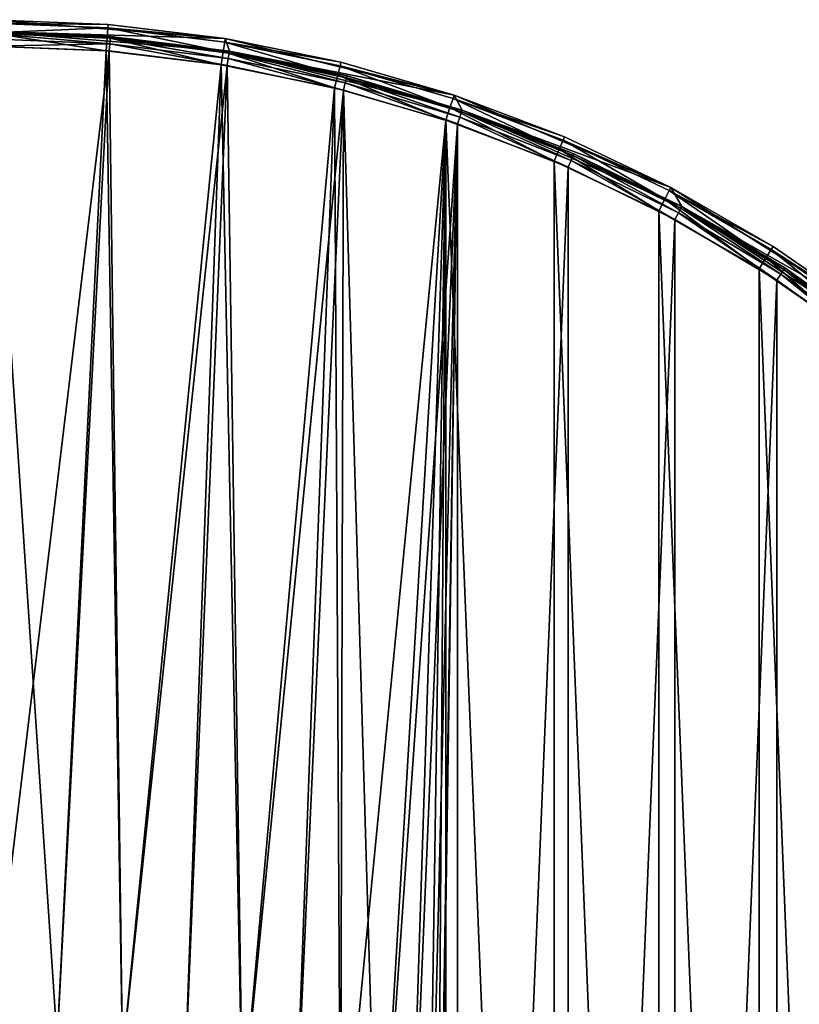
# Model space of a CAD drawing. Header units: millimetres. Extents: x 0 to 200, y 0 to 200.
# Tile 117 of 118: x 102 to 155, y 133 to 200. Entities that reach past the tile are written whole.
import ezdxf

# ---------------------------------------------------------------- set-up
doc = ezdxf.new("R2010")
doc.units = ezdxf.units.MM
doc.header["$LTSCALE"] = 25.4
doc.layers.get('0').update_dxf_attribs({"true_color": 0xff5454})

# ---------------------------------------------------------------- blocks, each defined once
blk = doc.blocks.new('HERMANOS-I-8100.STL')
at = {"color": 250, "true_color": 0x262626}
mesh = blk.add_polyface(dxfattribs=at)
corners = [(355.425, 27.822, 10.05), (352.615, 8.192, 10.05), (352.206, 12.054, 10.05), (355.312, 24.352, 10.05), (360.632, 39.848, 10.05), (361.132, 42.869, 10.05), (368.43, 54.257, 10.05), (369.178, 56.806, 10.05), (378.493, 67.186, 10.05), (379.356, 69.272, 10.05), (390.547, 78.283, 10.05), (391.402, 79.944, 10.05), (404.263, 87.244, 10.05), (405.004, 88.546, 10.05), (419.266, 93.825, 10.05), (419.81, 94.854, 10.05), (435.149, 97.847, 10.05), (435.435, 98.705, 10.05), (451.477, 99.2, 10.05), (451.477, 100, 10.05), (467.518, 98.705, 10.05), (467.804, 97.847, 10.05), (483.143, 94.854, 10.05), (483.687, 93.825, 10.05), (497.949, 88.546, 10.05), (498.691, 87.244, 10.05), (511.551, 79.944, 10.05), (512.406, 78.283, 10.05), (523.597, 69.272, 10.05), (524.46, 67.186, 10.05), (533.775, 56.806, 10.05), (534.523, 54.257, 10.05), (541.822, 42.869, 10.05), (542.321, 39.848, 10.05), (547.528, 27.822, 10.05), (547.641, 24.352, 10.05), (550.747, 12.054, 10.05), (550.338, 8.192, 10.05), (550.338, -8.192, 10.05), (351.558, -4.027, 10.05), (352.615, -8.192, 10.05), (353.497, -20.003, 10.05), (355.312, -24.352, 10.05), (357.975, -35.46, 10.05), (360.632, -39.848, 10.05), (364.874, -50, 10.05), (368.43, -54.257, 10.05), (374.016, -63.245, 10.05), (378.493, -67.186, 10.05), (385.164, -74.851, 10.05), (390.547, -78.283, 10.05), (398.03, -84.519, 10.05), (404.263, -87.244, 10.05), (412.28, -91.998, 10.05), (419.266, -93.825, 10.05), (427.545, -97.094, 10.05), (435.149, -97.847, 10.05), (443.43, -99.676, 10.05), (451.477, -99.2, 10.05), (459.523, -99.676, 10.05), (467.804, -97.847, 10.05), (475.408, -97.094, 10.05), (483.687, -93.825, 10.05), (490.673, -91.998, 10.05), (498.691, -87.244, 10.05), (504.923, -84.519, 10.05), (512.406, -78.283, 10.05), (517.789, -74.851, 10.05), (524.46, -67.186, 10.05), (528.937, -63.245, 10.05), (534.523, -54.257, 10.05), (538.079, -50, 10.05), (542.321, -39.848, 10.05), (544.978, -35.46, 10.05), (547.641, -24.352, 10.05), (549.456, -20.003, 10.05), (551.395, -4.027, 10.05)]
mesh.append_faces([[corners[k] for k in face] for face in [(0, 1, 2), (1, 0, 3), (3, 0, 4), (4, 5, 6), (6, 7, 8), (8, 9, 10), (10, 11, 12), (12, 13, 14), (14, 15, 16), (16, 17, 18), (18, 20, 21), (21, 22, 23), (23, 24, 25), (25, 26, 27), (27, 28, 29), (29, 30, 31), (31, 32, 33), (33, 34, 35), (35, 36, 37), (37, 36, 38), (39, 40, 41), (40, 2, 1), (41, 42, 43), (43, 44, 45), (45, 46, 47), (47, 48, 49), (49, 50, 51), (51, 52, 53), (53, 54, 55), (55, 56, 57), (57, 58, 59), (59, 60, 61), (61, 62, 63), (63, 64, 65), (65, 66, 67), (67, 68, 69), (69, 70, 71), (71, 72, 73), (73, 74, 75), (75, 38, 76), (76, 38, 36)]], dxfattribs={"vtx0": -1, "vtx1": -1, "color": 250})
mesh.append_faces([[corners[k] for k in face] for face in [(4, 0, 5), (6, 5, 7), (8, 7, 9), (10, 9, 11), (12, 11, 13), (14, 13, 15), (16, 15, 17), (18, 17, 19), (18, 19, 20), (21, 20, 22), (23, 22, 24), (25, 24, 26), (27, 26, 28), (29, 28, 30), (31, 30, 32), (33, 32, 34), (35, 34, 36), (40, 39, 2), (41, 40, 42), (43, 42, 44), (45, 44, 46), (47, 46, 48), (49, 48, 50), (51, 50, 52), (53, 52, 54), (55, 54, 56), (57, 56, 58), (59, 58, 60), (61, 60, 62), (63, 62, 64), (65, 64, 66), (67, 66, 68), (69, 68, 70), (71, 70, 72), (73, 72, 74), (75, 74, 38)]], dxfattribs={"vtx0": -1, "vtx2": -1, "color": 250})
mesh = blk.add_polyface(dxfattribs=at)
corners = [(459.523, 99.676, 23.25), (451.477, 100, 10.05), (451.477, 100, 23.25)]
mesh.append_faces([[corners[k] for k in face] for face in [(0, 1, 2)]], dxfattribs={"color": 250})
mesh = blk.add_polyface(dxfattribs=at)
corners = [(459.523, 99.676, 23.25), (467.518, 98.705, 10.05), (451.477, 100, 10.05)]
mesh.append_faces([[corners[k] for k in face] for face in [(0, 1, 2)]], dxfattribs={"color": 250})
mesh = blk.add_polyface(dxfattribs=at)
corners = [(451.477, 99.759, 24.15), (459.523, 99.676, 23.25), (451.477, 100, 23.25), (459.504, 99.435, 24.15)]
mesh.append_faces([[corners[k] for k in face] for face in [(0, 1, 2), (1, 0, 3)]], dxfattribs={"vtx0": -1, "color": 250})
mesh = blk.add_polyface(dxfattribs=at)
corners = [(451.477, 99.1, 24.809), (459.504, 99.435, 24.15), (451.477, 99.759, 24.15), (459.451, 98.779, 24.809)]
mesh.append_faces([[corners[k] for k in face] for face in [(0, 1, 2), (1, 0, 3)]], dxfattribs={"vtx0": -1, "color": 250})
mesh = blk.add_polyface(dxfattribs=at)
corners = [(459.504, 99.435, 24.15), (467.518, 98.705, 23.25), (459.523, 99.676, 23.25), (467.479, 98.467, 24.15)]
mesh.append_faces([[corners[k] for k in face] for face in [(0, 1, 2), (1, 0, 3)]], dxfattribs={"vtx0": -1, "color": 250})
mesh = blk.add_polyface(dxfattribs=at)
corners = [(467.518, 98.705, 23.25), (467.518, 98.705, 10.05), (459.523, 99.676, 23.25)]
mesh.append_faces([[corners[k] for k in face] for face in [(0, 1, 2)]], dxfattribs={"color": 250})
mesh = blk.add_polyface(dxfattribs=at)
corners = [(459.657, 98.728, 23.75), (451.477, 99.2, 23.25), (459.668, 98.861, 23.25), (451.477, 99.066, 23.75)]
mesh.append_faces([[corners[k] for k in face] for face in [(0, 1, 2), (1, 0, 3)]], dxfattribs={"vtx0": -1, "color": 250})
mesh = blk.add_polyface(dxfattribs=at)
corners = [(459.668, 98.861, 23.25), (451.477, 99.2, 10.05), (467.804, 97.847, 10.05)]
mesh.append_faces([[corners[k] for k in face] for face in [(0, 1, 2)]], dxfattribs={"color": 250})
mesh = blk.add_polyface(dxfattribs=at)
corners = [(451.477, 99.2, 23.25), (451.477, 99.2, 10.05), (459.668, 98.861, 23.25)]
mesh.append_faces([[corners[k] for k in face] for face in [(0, 1, 2)]], dxfattribs={"color": 250})
mesh = blk.add_polyface(dxfattribs=at)
corners = [(459.378, 97.882, 25.05), (451.477, 99.1, 24.809), (451.477, 98.2, 25.05), (459.451, 98.779, 24.809)]
mesh.append_faces([[corners[k] for k in face] for face in [(0, 1, 2), (1, 0, 3)]], dxfattribs={"vtx0": -1, "color": 250})
mesh = blk.add_polyface(dxfattribs=at)
corners = [(459.627, 98.363, 24.116), (451.477, 99.066, 23.75), (459.657, 98.728, 23.75), (451.477, 98.7, 24.116)]
mesh.append_faces([[corners[k] for k in face] for face in [(0, 1, 2), (1, 0, 3)]], dxfattribs={"vtx0": -1, "color": 250})
mesh = blk.add_polyface(dxfattribs=at)
corners = [(467.373, 97.817, 24.809), (459.504, 99.435, 24.15), (459.451, 98.779, 24.809), (467.479, 98.467, 24.15)]
mesh.append_faces([[corners[k] for k in face] for face in [(0, 1, 2), (1, 0, 3)]], dxfattribs={"vtx0": -1, "color": 250})
mesh = blk.add_polyface(dxfattribs=at)
corners = [(467.782, 97.715, 23.75), (459.668, 98.861, 23.25), (467.804, 97.847, 23.25), (459.657, 98.728, 23.75)]
mesh.append_faces([[corners[k] for k in face] for face in [(0, 1, 2), (1, 0, 3)]], dxfattribs={"vtx0": -1, "color": 250})
mesh = blk.add_polyface(dxfattribs=at)
corners = [(459.668, 98.861, 23.25), (467.804, 97.847, 10.05), (467.804, 97.847, 23.25)]
mesh.append_faces([[corners[k] for k in face] for face in [(0, 1, 2)]], dxfattribs={"color": 250})
mesh = blk.add_polyface(dxfattribs=at)
corners = [(353.612, 8.109, 24.25), (353.612, -8.109, 24.25), (353.277, 0, 24.25), (354.616, 16.163, 24.25), (354.616, -16.163, 24.25), (356.281, 24.107, 24.25), (356.281, -24.107, 24.25), (358.597, 31.885, 24.25), (358.597, -31.885, 24.25), (361.548, 39.446, 24.25), (361.548, -39.446, 24.25), (365.112, 46.738, 24.25), (365.112, -46.738, 24.25), (369.267, 53.71, 24.25), (369.267, -53.71, 24.25), (373.983, 60.316, 24.25), (373.983, -60.316, 24.25), (379.228, 66.509, 24.25), (379.228, -66.509, 24.25), (384.967, 72.248, 24.25), (384.967, -72.248, 24.25), (391.161, 77.494, 24.25), (391.161, -77.494, 24.25), (397.766, 82.21, 24.25), (397.766, -82.21, 24.25), (404.739, 86.364, 24.25), (404.739, -86.364, 24.25), (412.03, 89.929, 24.25), (412.03, -89.929, 24.25), (419.591, 92.879, 24.25), (419.591, -92.879, 24.25), (420.985, 2.285, 24.25), (427.37, 95.195, 24.25), (421.666, 6.804, 24.25), (423.013, 11.171, 24.25), (424.996, 15.289, 24.25), (427.57, 19.065, 24.25), (435.313, 96.861, 24.25), (430.679, 22.415, 24.25), (434.252, 25.264, 24.25), (438.21, 27.549, 24.25), (443.367, 97.865, 24.25), (442.464, 29.219, 24.25), (446.919, 30.236, 24.25), (451.477, 98.2, 24.25), (451.477, 30.577, 24.25), (459.586, 97.865, 24.25), (456.034, 30.236, 24.25), (460.489, 29.219, 24.25), (467.64, 96.861, 24.25), (464.744, 27.549, 24.25), (468.701, 25.264, 24.25), (475.583, 95.195, 24.25), (472.274, 22.415, 24.25), (475.383, 19.065, 24.25), (477.957, 15.289, 24.25), (483.362, 92.879, 24.25), (479.94, 11.171, 24.25), (481.287, 6.804, 24.25), (481.968, 2.285, 24.25), (481.968, -2.285, 24.25), (420.985, -2.285, 24.25), (427.37, -95.195, 24.25), (421.666, -6.804, 24.25), (423.013, -11.171, 24.25), (424.996, -15.289, 24.25), (427.57, -19.065, 24.25), (435.313, -96.861, 24.25), (430.679, -22.415, 24.25), (434.252, -25.264, 24.25), (438.21, -27.549, 24.25), (443.367, -97.865, 24.25), (442.464, -29.219, 24.25), (446.919, -30.236, 24.25), (451.477, -98.2, 24.25), (451.477, -30.577, 24.25), (456.034, -30.236, 24.25), (459.586, -97.865, 24.25), (460.489, -29.219, 24.25), (467.64, -96.861, 24.25), (464.744, -27.549, 24.25), (468.701, -25.264, 24.25), (475.583, -95.195, 24.25), (472.274, -22.415, 24.25), (475.383, -19.065, 24.25), (477.957, -15.289, 24.25), (483.362, -92.879, 24.25), (479.94, -11.171, 24.25), (481.287, -6.804, 24.25), (490.923, 89.929, 24.25), (490.923, -89.929, 24.25), (498.215, 86.364, 24.25), (498.215, -86.364, 24.25), (505.187, 82.21, 24.25), (505.187, -82.21, 24.25), (511.792, 77.494, 24.25), (511.792, -77.494, 24.25), (517.986, 72.248, 24.25), (517.986, -72.248, 24.25), (523.725, 66.509, 24.25), (523.725, -66.509, 24.25), (528.97, 60.316, 24.25), (528.97, -60.316, 24.25), (533.686, 53.71, 24.25), (533.686, -53.71, 24.25), (537.841, 46.738, 24.25), (537.841, -46.738, 24.25), (541.405, 39.446, 24.25), (541.405, -39.446, 24.25), (544.356, 31.885, 24.25), (544.356, -31.885, 24.25), (546.672, 24.107, 24.25), (546.672, -24.107, 24.25), (548.337, 16.163, 24.25), (548.337, -16.163, 24.25), (549.341, 8.109, 24.25), (549.341, -8.109, 24.25), (549.677, 0, 24.25)]
mesh.append_faces([[corners[k] for k in face] for face in [(0, 1, 2), (116, 115, 117)]], dxfattribs={"vtx0": -1, "color": 250})
mesh.append_faces([[corners[k] for k in face] for face in [(1, 3, 4), (4, 5, 6), (6, 7, 8), (8, 9, 10), (10, 11, 12), (12, 13, 14), (14, 15, 16), (16, 17, 18), (18, 19, 20), (20, 21, 22), (22, 23, 24), (24, 25, 26), (26, 27, 28), (28, 29, 30), (31, 32, 33), (33, 32, 34), (34, 32, 35), (35, 32, 36), (36, 37, 38), (38, 37, 39), (39, 37, 40), (40, 41, 42), (42, 41, 43), (43, 44, 45), (45, 46, 47), (47, 46, 48), (48, 49, 50), (50, 49, 51), (51, 52, 53), (53, 52, 54), (54, 52, 55), (55, 56, 57), (57, 56, 58), (58, 56, 59), (59, 56, 60), (30, 61, 62), (61, 30, 31), (62, 66, 67), (67, 70, 71), (71, 73, 74), (74, 76, 77), (77, 78, 79), (79, 81, 82), (82, 85, 86), (86, 89, 90), (90, 91, 92), (92, 93, 94), (94, 95, 96), (96, 97, 98), (98, 99, 100), (100, 101, 102), (102, 103, 104), (104, 105, 106), (106, 107, 108), (108, 109, 110), (110, 111, 112), (112, 113, 114), (114, 115, 116)]], dxfattribs={"vtx0": -1, "vtx1": -1, "color": 250})
mesh.append_faces([[corners[k] for k in face] for face in [(30, 29, 31), (86, 60, 56)]], dxfattribs={"vtx0": -1, "vtx1": -1, "vtx2": -1, "color": 250})
mesh.append_faces([[corners[k] for k in face] for face in [(1, 0, 3), (4, 3, 5), (6, 5, 7), (8, 7, 9), (10, 9, 11), (12, 11, 13), (14, 13, 15), (16, 15, 17), (18, 17, 19), (20, 19, 21), (22, 21, 23), (24, 23, 25), (26, 25, 27), (28, 27, 29), (31, 29, 32), (36, 32, 37), (40, 37, 41), (43, 41, 44), (45, 44, 46), (48, 46, 49), (51, 49, 52), (55, 52, 56), (62, 61, 63), (62, 63, 64), (62, 64, 65), (62, 65, 66), (67, 66, 68), (67, 68, 69), (67, 69, 70), (71, 70, 72), (71, 72, 73), (74, 73, 75), (74, 75, 76), (77, 76, 78), (79, 78, 80), (79, 80, 81), (82, 81, 83), (82, 83, 84), (82, 84, 85), (86, 85, 87), (86, 87, 88), (86, 88, 60), (86, 56, 89), (90, 89, 91), (92, 91, 93), (94, 93, 95), (96, 95, 97), (98, 97, 99), (100, 99, 101), (102, 101, 103), (104, 103, 105), (106, 105, 107), (108, 107, 109), (110, 109, 111), (112, 111, 113), (114, 113, 115)]], dxfattribs={"vtx0": -1, "vtx2": -1, "color": 250})
mesh = blk.add_polyface(dxfattribs=at)
corners = [(353.993, -11.837, 25.05), (353.356, 3.954, 25.05), (353.356, -3.954, 25.05), (353.993, 11.837, 25.05), (355.261, -19.643, 25.05), (355.261, 19.643, 25.05), (357.154, -27.321, 25.05), (357.154, 27.321, 25.05), (359.658, -34.822, 25.05), (359.658, 34.822, 25.05), (362.758, -42.098, 25.05), (362.758, 42.098, 25.05), (366.433, -49.1, 25.05), (366.433, 49.1, 25.05), (370.66, -55.784, 25.05), (370.66, 55.784, 25.05), (375.41, -62.106, 25.05), (375.41, 62.106, 25.05), (380.654, -68.026, 25.05), (380.654, 68.026, 25.05), (386.358, -73.504, 25.05), (386.358, 73.504, 25.05), (392.484, -78.505, 25.05), (392.484, 78.505, 25.05), (398.992, -82.998, 25.05), (398.992, 82.998, 25.05), (405.841, -86.952, 25.05), (405.841, 86.952, 25.05), (412.985, -90.342, 25.05), (412.985, 90.342, 25.05), (420.38, -93.146, 25.05), (420.38, 93.146, 25.05), (420.985, -2.285, 25.05), (427.976, -95.346, 25.05), (421.666, -6.804, 25.05), (423.013, -11.171, 25.05), (424.996, -15.289, 25.05), (427.57, -19.065, 25.05), (430.679, -22.415, 25.05), (435.724, -96.928, 25.05), (434.252, -25.264, 25.05), (438.21, -27.549, 25.05), (443.575, -97.882, 25.05), (442.464, -29.219, 25.05), (446.919, -30.236, 25.05), (451.477, -98.2, 25.05), (451.477, -30.577, 25.05), (459.378, -97.882, 25.05), (456.034, -30.236, 25.05), (460.489, -29.219, 25.05), (467.229, -96.928, 25.05), (464.744, -27.549, 25.05), (468.701, -25.264, 25.05), (474.977, -95.346, 25.05), (472.274, -22.415, 25.05), (475.383, -19.065, 25.05), (482.573, -93.146, 25.05), (477.957, -15.289, 25.05), (479.94, -11.171, 25.05), (481.287, -6.804, 25.05), (481.968, -2.285, 25.05), (481.968, 2.285, 25.05), (420.985, 2.285, 25.05), (427.976, 95.346, 25.05), (421.666, 6.804, 25.05), (423.013, 11.171, 25.05), (424.996, 15.289, 25.05), (427.57, 19.065, 25.05), (430.679, 22.415, 25.05), (435.724, 96.928, 25.05), (434.252, 25.264, 25.05), (438.21, 27.549, 25.05), (443.575, 97.882, 25.05), (442.464, 29.219, 25.05), (446.919, 30.236, 25.05), (451.477, 98.2, 25.05), (451.477, 30.577, 25.05), (456.034, 30.236, 25.05), (459.378, 97.882, 25.05), (460.489, 29.219, 25.05), (467.229, 96.928, 25.05), (464.744, 27.549, 25.05), (468.701, 25.264, 25.05), (474.977, 95.346, 25.05), (472.274, 22.415, 25.05), (475.383, 19.065, 25.05), (482.573, 93.146, 25.05), (477.957, 15.289, 25.05), (479.94, 11.171, 25.05), (481.287, 6.804, 25.05), (489.968, -90.342, 25.05), (489.968, 90.342, 25.05), (497.112, -86.952, 25.05), (497.112, 86.952, 25.05), (503.961, -82.998, 25.05), (503.961, 82.998, 25.05), (510.469, -78.505, 25.05), (510.469, 78.505, 25.05), (516.595, -73.504, 25.05), (516.595, 73.504, 25.05), (522.299, -68.026, 25.05), (522.299, 68.026, 25.05), (527.543, -62.106, 25.05), (527.543, 62.106, 25.05), (532.294, -55.784, 25.05), (532.294, 55.784, 25.05), (536.52, -49.1, 25.05), (536.52, 49.1, 25.05), (540.195, -42.098, 25.05), (540.195, 42.098, 25.05), (543.295, -34.822, 25.05), (543.295, 34.822, 25.05), (545.799, -27.321, 25.05), (545.799, 27.321, 25.05), (547.692, -19.643, 25.05), (547.692, 19.643, 25.05), (548.961, -11.837, 25.05), (548.961, 11.837, 25.05), (549.597, -3.954, 25.05), (549.597, 3.954, 25.05)]
mesh.append_faces([[corners[k] for k in face] for face in [(0, 1, 2), (117, 118, 119)]], dxfattribs={"vtx0": -1, "color": 250})
mesh.append_faces([[corners[k] for k in face] for face in [(1, 0, 3), (3, 4, 5), (5, 6, 7), (7, 8, 9), (9, 10, 11), (11, 12, 13), (13, 14, 15), (15, 16, 17), (17, 18, 19), (19, 20, 21), (21, 22, 23), (23, 24, 25), (25, 26, 27), (27, 28, 29), (29, 30, 31), (32, 33, 34), (34, 33, 35), (35, 33, 36), (36, 33, 37), (37, 33, 38), (38, 39, 40), (40, 39, 41), (41, 42, 43), (43, 42, 44), (44, 45, 46), (46, 47, 48), (48, 47, 49), (49, 50, 51), (51, 50, 52), (52, 53, 54), (54, 53, 55), (55, 56, 57), (57, 56, 58), (58, 56, 59), (59, 56, 60), (60, 56, 61), (31, 62, 63), (62, 31, 32), (63, 68, 69), (69, 71, 72), (72, 74, 75), (75, 77, 78), (78, 79, 80), (80, 82, 83), (83, 85, 86), (86, 90, 91), (91, 92, 93), (93, 94, 95), (95, 96, 97), (97, 98, 99), (99, 100, 101), (101, 102, 103), (103, 104, 105), (105, 106, 107), (107, 108, 109), (109, 110, 111), (111, 112, 113), (113, 114, 115), (115, 116, 117)]], dxfattribs={"vtx0": -1, "vtx1": -1, "color": 250})
mesh.append_faces([[corners[k] for k in face] for face in [(31, 30, 32), (86, 61, 56)]], dxfattribs={"vtx0": -1, "vtx1": -1, "vtx2": -1, "color": 250})
mesh.append_faces([[corners[k] for k in face] for face in [(3, 0, 4), (5, 4, 6), (7, 6, 8), (9, 8, 10), (11, 10, 12), (13, 12, 14), (15, 14, 16), (17, 16, 18), (19, 18, 20), (21, 20, 22), (23, 22, 24), (25, 24, 26), (27, 26, 28), (29, 28, 30), (32, 30, 33), (38, 33, 39), (41, 39, 42), (44, 42, 45), (46, 45, 47), (49, 47, 50), (52, 50, 53), (55, 53, 56), (63, 62, 64), (63, 64, 65), (63, 65, 66), (63, 66, 67), (63, 67, 68), (69, 68, 70), (69, 70, 71), (72, 71, 73), (72, 73, 74), (75, 74, 76), (75, 76, 77), (78, 77, 79), (80, 79, 81), (80, 81, 82), (83, 82, 84), (83, 84, 85), (86, 85, 87), (86, 87, 88), (86, 88, 89), (86, 89, 61), (86, 56, 90), (91, 90, 92), (93, 92, 94), (95, 94, 96), (97, 96, 98), (99, 98, 100), (101, 100, 102), (103, 102, 104), (105, 104, 106), (107, 106, 108), (109, 108, 110), (111, 110, 112), (113, 112, 114), (115, 114, 116), (117, 116, 118)]], dxfattribs={"vtx0": -1, "vtx2": -1, "color": 250})
mesh = blk.add_polyface(dxfattribs=at)
corners = [(459.627, 98.363, 24.116), (451.477, 98.2, 24.25), (451.477, 98.7, 24.116), (459.586, 97.865, 24.25)]
mesh.append_faces([[corners[k] for k in face] for face in [(0, 1, 2), (1, 0, 3)]], dxfattribs={"vtx0": -1, "color": 250})
mesh = blk.add_polyface(dxfattribs=at)
corners = [(467.229, 96.928, 25.05), (459.451, 98.779, 24.809), (459.378, 97.882, 25.05), (467.373, 97.817, 24.809)]
mesh.append_faces([[corners[k] for k in face] for face in [(0, 1, 2), (1, 0, 3)]], dxfattribs={"vtx0": -1, "color": 250})
mesh = blk.add_polyface(dxfattribs=at)
corners = [(459.627, 98.363, 24.116), (467.64, 96.861, 24.25), (459.586, 97.865, 24.25), (467.722, 97.354, 24.116)]
mesh.append_faces([[corners[k] for k in face] for face in [(0, 1, 2), (1, 0, 3)]], dxfattribs={"vtx0": -1, "color": 250})
mesh = blk.add_polyface(dxfattribs=at)
corners = [(459.657, 98.728, 23.75), (467.722, 97.354, 24.116), (459.627, 98.363, 24.116), (467.782, 97.715, 23.75)]
mesh.append_faces([[corners[k] for k in face] for face in [(0, 1, 2), (1, 0, 3)]], dxfattribs={"vtx0": -1, "color": 250})
mesh = blk.add_polyface(dxfattribs=at)
corners = [(475.193, 96.22, 24.809), (467.479, 98.467, 24.15), (467.373, 97.817, 24.809), (475.35, 96.86, 24.15)]
mesh.append_faces([[corners[k] for k in face] for face in [(0, 1, 2), (1, 0, 3)]], dxfattribs={"vtx0": -1, "color": 250})
mesh = blk.add_polyface(dxfattribs=at)
corners = [(467.479, 98.467, 24.15), (475.408, 97.094, 23.25), (467.518, 98.705, 23.25), (475.35, 96.86, 24.15)]
mesh.append_faces([[corners[k] for k in face] for face in [(0, 1, 2), (1, 0, 3)]], dxfattribs={"vtx0": -1, "color": 250})
mesh = blk.add_polyface(dxfattribs=at)
corners = [(475.408, 97.094, 23.25), (483.143, 94.854, 10.05), (467.518, 98.705, 10.05)]
mesh.append_faces([[corners[k] for k in face] for face in [(0, 1, 2)]], dxfattribs={"color": 250})
mesh = blk.add_polyface(dxfattribs=at)
corners = [(475.408, 97.094, 23.25), (467.518, 98.705, 10.05), (467.518, 98.705, 23.25)]
mesh.append_faces([[corners[k] for k in face] for face in [(0, 1, 2)]], dxfattribs={"color": 250})
mesh = blk.add_polyface(dxfattribs=at)
corners = [(474.977, 95.346, 25.05), (467.373, 97.817, 24.809), (467.229, 96.928, 25.05), (475.193, 96.22, 24.809)]
mesh.append_faces([[corners[k] for k in face] for face in [(0, 1, 2), (1, 0, 3)]], dxfattribs={"vtx0": -1, "color": 250})
mesh = blk.add_polyface(dxfattribs=at)
corners = [(467.782, 97.715, 23.75), (475.706, 95.68, 24.116), (467.722, 97.354, 24.116), (475.796, 96.035, 23.75)]
mesh.append_faces([[corners[k] for k in face] for face in [(0, 1, 2), (1, 0, 3)]], dxfattribs={"vtx0": -1, "color": 250})
mesh = blk.add_polyface(dxfattribs=at)
corners = [(475.796, 96.035, 23.75), (467.804, 97.847, 23.25), (475.829, 96.165, 23.25), (467.782, 97.715, 23.75)]
mesh.append_faces([[corners[k] for k in face] for face in [(0, 1, 2), (1, 0, 3)]], dxfattribs={"vtx0": -1, "color": 250})
mesh = blk.add_polyface(dxfattribs=at)
corners = [(475.829, 96.165, 23.25), (467.804, 97.847, 10.05), (483.687, 93.825, 10.05)]
mesh.append_faces([[corners[k] for k in face] for face in [(0, 1, 2)]], dxfattribs={"color": 250})
mesh = blk.add_polyface(dxfattribs=at)
corners = [(467.804, 97.847, 23.25), (467.804, 97.847, 10.05), (475.829, 96.165, 23.25)]
mesh.append_faces([[corners[k] for k in face] for face in [(0, 1, 2)]], dxfattribs={"color": 250})
mesh = blk.add_polyface(dxfattribs=at)
corners = [(467.722, 97.354, 24.116), (475.583, 95.195, 24.25), (467.64, 96.861, 24.25), (475.706, 95.68, 24.116)]
mesh.append_faces([[corners[k] for k in face] for face in [(0, 1, 2), (1, 0, 3)]], dxfattribs={"vtx0": -1, "color": 250})
mesh = blk.add_polyface(dxfattribs=at)
corners = [(482.858, 94, 24.809), (475.35, 96.86, 24.15), (475.193, 96.22, 24.809), (483.067, 94.625, 24.15)]
mesh.append_faces([[corners[k] for k in face] for face in [(0, 1, 2), (1, 0, 3)]], dxfattribs={"vtx0": -1, "color": 250})
mesh = blk.add_polyface(dxfattribs=at)
corners = [(475.35, 96.86, 24.15), (483.143, 94.854, 23.25), (475.408, 97.094, 23.25), (483.067, 94.625, 24.15)]
mesh.append_faces([[corners[k] for k in face] for face in [(0, 1, 2), (1, 0, 3)]], dxfattribs={"vtx0": -1, "color": 250})
mesh = blk.add_polyface(dxfattribs=at)
corners = [(483.143, 94.854, 23.25), (483.143, 94.854, 10.05), (475.408, 97.094, 23.25)]
mesh.append_faces([[corners[k] for k in face] for face in [(0, 1, 2)]], dxfattribs={"color": 250})
mesh = blk.add_polyface(dxfattribs=at)
corners = [(482.573, 93.146, 25.05), (475.193, 96.22, 24.809), (474.977, 95.346, 25.05), (482.858, 94, 24.809)]
mesh.append_faces([[corners[k] for k in face] for face in [(0, 1, 2), (1, 0, 3)]], dxfattribs={"vtx0": -1, "color": 250})
mesh = blk.add_polyface(dxfattribs=at)
corners = [(483.643, 93.698, 23.75), (475.829, 96.165, 23.25), (483.687, 93.825, 23.25), (475.796, 96.035, 23.75)]
mesh.append_faces([[corners[k] for k in face] for face in [(0, 1, 2), (1, 0, 3)]], dxfattribs={"vtx0": -1, "color": 250})
mesh = blk.add_polyface(dxfattribs=at)
corners = [(475.829, 96.165, 23.25), (483.687, 93.825, 10.05), (483.687, 93.825, 23.25)]
mesh.append_faces([[corners[k] for k in face] for face in [(0, 1, 2)]], dxfattribs={"color": 250})
mesh = blk.add_polyface(dxfattribs=at)
corners = [(475.706, 95.68, 24.116), (483.362, 92.879, 24.25), (475.583, 95.195, 24.25), (483.524, 93.352, 24.116)]
mesh.append_faces([[corners[k] for k in face] for face in [(0, 1, 2), (1, 0, 3)]], dxfattribs={"vtx0": -1, "color": 250})
mesh = blk.add_polyface(dxfattribs=at)
corners = [(475.796, 96.035, 23.75), (483.524, 93.352, 24.116), (475.706, 95.68, 24.116), (483.643, 93.698, 23.75)]
mesh.append_faces([[corners[k] for k in face] for face in [(0, 1, 2), (1, 0, 3)]], dxfattribs={"vtx0": -1, "color": 250})
mesh = blk.add_polyface(dxfattribs=at)
corners = [(483.067, 94.625, 24.15), (490.673, 91.998, 23.25), (483.143, 94.854, 23.25), (490.579, 91.776, 24.15)]
mesh.append_faces([[corners[k] for k in face] for face in [(0, 1, 2), (1, 0, 3)]], dxfattribs={"vtx0": -1, "color": 250})
mesh = blk.add_polyface(dxfattribs=at)
corners = [(483.143, 94.854, 23.25), (497.949, 88.546, 10.05), (483.143, 94.854, 10.05)]
mesh.append_faces([[corners[k] for k in face] for face in [(0, 1, 2)]], dxfattribs={"color": 250})
mesh = blk.add_polyface(dxfattribs=at)
corners = [(490.673, 91.998, 23.25), (497.949, 88.546, 10.05), (483.143, 94.854, 23.25)]
mesh.append_faces([[corners[k] for k in face] for face in [(0, 1, 2)]], dxfattribs={"color": 250})
mesh = blk.add_polyface(dxfattribs=at)
corners = [(490.32, 91.17, 24.809), (483.067, 94.625, 24.15), (482.858, 94, 24.809), (490.579, 91.776, 24.15)]
mesh.append_faces([[corners[k] for k in face] for face in [(0, 1, 2), (1, 0, 3)]], dxfattribs={"vtx0": -1, "color": 250})
mesh = blk.add_polyface(dxfattribs=at)
corners = [(489.968, 90.342, 25.05), (482.858, 94, 24.809), (482.573, 93.146, 25.05), (490.32, 91.17, 24.809)]
mesh.append_faces([[corners[k] for k in face] for face in [(0, 1, 2), (1, 0, 3)]], dxfattribs={"vtx0": -1, "color": 250})
mesh = blk.add_polyface(dxfattribs=at)
corners = [(483.643, 93.698, 23.75), (491.124, 90.387, 24.116), (483.524, 93.352, 24.116), (491.271, 90.722, 23.75)]
mesh.append_faces([[corners[k] for k in face] for face in [(0, 1, 2), (1, 0, 3)]], dxfattribs={"vtx0": -1, "color": 250})
mesh = blk.add_polyface(dxfattribs=at)
corners = [(491.271, 90.722, 23.75), (483.687, 93.825, 23.25), (491.325, 90.845, 23.25), (483.643, 93.698, 23.75)]
mesh.append_faces([[corners[k] for k in face] for face in [(0, 1, 2), (1, 0, 3)]], dxfattribs={"vtx0": -1, "color": 250})
mesh = blk.add_polyface(dxfattribs=at)
corners = [(483.687, 93.825, 23.25), (483.687, 93.825, 10.05), (491.325, 90.845, 23.25)]
mesh.append_faces([[corners[k] for k in face] for face in [(0, 1, 2)]], dxfattribs={"color": 250})
mesh = blk.add_polyface(dxfattribs=at)
corners = [(491.325, 90.845, 23.25), (483.687, 93.825, 10.05), (498.691, 87.244, 10.05)]
mesh.append_faces([[corners[k] for k in face] for face in [(0, 1, 2)]], dxfattribs={"color": 250})
mesh = blk.add_polyface(dxfattribs=at)
corners = [(483.524, 93.352, 24.116), (490.923, 89.929, 24.25), (483.362, 92.879, 24.25), (491.124, 90.387, 24.116)]
mesh.append_faces([[corners[k] for k in face] for face in [(0, 1, 2), (1, 0, 3)]], dxfattribs={"vtx0": -1, "color": 250})
mesh = blk.add_polyface(dxfattribs=at)
corners = [(497.531, 87.749, 24.809), (490.579, 91.776, 24.15), (490.32, 91.17, 24.809), (497.837, 88.332, 24.15)]
mesh.append_faces([[corners[k] for k in face] for face in [(0, 1, 2), (1, 0, 3)]], dxfattribs={"vtx0": -1, "color": 250})
mesh = blk.add_polyface(dxfattribs=at)
corners = [(490.579, 91.776, 24.15), (497.949, 88.546, 23.25), (490.673, 91.998, 23.25), (497.837, 88.332, 24.15)]
mesh.append_faces([[corners[k] for k in face] for face in [(0, 1, 2), (1, 0, 3)]], dxfattribs={"vtx0": -1, "color": 250})
mesh = blk.add_polyface(dxfattribs=at)
corners = [(497.949, 88.546, 23.25), (497.949, 88.546, 10.05), (490.673, 91.998, 23.25)]
mesh.append_faces([[corners[k] for k in face] for face in [(0, 1, 2)]], dxfattribs={"color": 250})
mesh = blk.add_polyface(dxfattribs=at)
corners = [(497.112, 86.952, 25.05), (490.32, 91.17, 24.809), (489.968, 90.342, 25.05), (497.531, 87.749, 24.809)]
mesh.append_faces([[corners[k] for k in face] for face in [(0, 1, 2), (1, 0, 3)]], dxfattribs={"vtx0": -1, "color": 250})
mesh = blk.add_polyface(dxfattribs=at)
corners = [(498.627, 87.126, 23.75), (491.325, 90.845, 23.25), (498.691, 87.244, 23.25), (491.271, 90.722, 23.75)]
mesh.append_faces([[corners[k] for k in face] for face in [(0, 1, 2), (1, 0, 3)]], dxfattribs={"vtx0": -1, "color": 250})
mesh = blk.add_polyface(dxfattribs=at)
corners = [(491.325, 90.845, 23.25), (498.691, 87.244, 10.05), (498.691, 87.244, 23.25)]
mesh.append_faces([[corners[k] for k in face] for face in [(0, 1, 2)]], dxfattribs={"color": 250})
mesh = blk.add_polyface(dxfattribs=at)
corners = [(491.124, 90.387, 24.116), (498.215, 86.364, 24.25), (490.923, 89.929, 24.25), (498.453, 86.804, 24.116)]
mesh.append_faces([[corners[k] for k in face] for face in [(0, 1, 2), (1, 0, 3)]], dxfattribs={"vtx0": -1, "color": 250})
mesh = blk.add_polyface(dxfattribs=at)
corners = [(491.271, 90.722, 23.75), (498.453, 86.804, 24.116), (491.124, 90.387, 24.116), (498.627, 87.126, 23.75)]
mesh.append_faces([[corners[k] for k in face] for face in [(0, 1, 2), (1, 0, 3)]], dxfattribs={"vtx0": -1, "color": 250})
mesh = blk.add_polyface(dxfattribs=at)
corners = [(504.442, 83.758, 24.809), (497.837, 88.332, 24.15), (497.531, 87.749, 24.809), (504.794, 84.315, 24.15)]
mesh.append_faces([[corners[k] for k in face] for face in [(0, 1, 2), (1, 0, 3)]], dxfattribs={"vtx0": -1, "color": 250})
mesh = blk.add_polyface(dxfattribs=at)
corners = [(497.837, 88.332, 24.15), (504.923, 84.519, 23.25), (497.949, 88.546, 23.25), (504.794, 84.315, 24.15)]
mesh.append_faces([[corners[k] for k in face] for face in [(0, 1, 2), (1, 0, 3)]], dxfattribs={"vtx0": -1, "color": 250})
mesh = blk.add_polyface(dxfattribs=at)
corners = [(504.923, 84.519, 23.25), (511.551, 79.944, 10.05), (497.949, 88.546, 10.05)]
mesh.append_faces([[corners[k] for k in face] for face in [(0, 1, 2)]], dxfattribs={"color": 250})
mesh = blk.add_polyface(dxfattribs=at)
corners = [(504.923, 84.519, 23.25), (497.949, 88.546, 10.05), (497.949, 88.546, 23.25)]
mesh.append_faces([[corners[k] for k in face] for face in [(0, 1, 2)]], dxfattribs={"color": 250})
mesh = blk.add_polyface(dxfattribs=at)
corners = [(503.961, 82.998, 25.05), (497.531, 87.749, 24.809), (497.112, 86.952, 25.05), (504.442, 83.758, 24.809)]
mesh.append_faces([[corners[k] for k in face] for face in [(0, 1, 2), (1, 0, 3)]], dxfattribs={"vtx0": -1, "color": 250})
mesh = blk.add_polyface(dxfattribs=at)
corners = [(498.453, 86.804, 24.116), (505.187, 82.21, 24.25), (498.215, 86.364, 24.25), (505.46, 82.628, 24.116)]
mesh.append_faces([[corners[k] for k in face] for face in [(0, 1, 2), (1, 0, 3)]], dxfattribs={"vtx0": -1, "color": 250})
mesh = blk.add_polyface(dxfattribs=at)
corners = [(498.627, 87.126, 23.75), (505.46, 82.628, 24.116), (498.453, 86.804, 24.116), (505.661, 82.935, 23.75)]
mesh.append_faces([[corners[k] for k in face] for face in [(0, 1, 2), (1, 0, 3)]], dxfattribs={"vtx0": -1, "color": 250})
mesh = blk.add_polyface(dxfattribs=at)
corners = [(505.661, 82.935, 23.75), (498.691, 87.244, 23.25), (505.734, 83.047, 23.25), (498.627, 87.126, 23.75)]
mesh.append_faces([[corners[k] for k in face] for face in [(0, 1, 2), (1, 0, 3)]], dxfattribs={"vtx0": -1, "color": 250})
mesh = blk.add_polyface(dxfattribs=at)
corners = [(512.406, 78.283, 23.25), (498.691, 87.244, 10.05), (512.406, 78.283, 10.05)]
mesh.append_faces([[corners[k] for k in face] for face in [(0, 1, 2)]], dxfattribs={"color": 250})
mesh = blk.add_polyface(dxfattribs=at)
corners = [(505.734, 83.047, 23.25), (498.691, 87.244, 10.05), (512.406, 78.283, 23.25)]
mesh.append_faces([[corners[k] for k in face] for face in [(0, 1, 2)]], dxfattribs={"color": 250})
mesh = blk.add_polyface(dxfattribs=at)
corners = [(498.691, 87.244, 23.25), (498.691, 87.244, 10.05), (505.734, 83.047, 23.25)]
mesh.append_faces([[corners[k] for k in face] for face in [(0, 1, 2)]], dxfattribs={"color": 250})
mesh = blk.add_polyface(dxfattribs=at)
corners = [(511.01, 79.225, 24.809), (504.794, 84.315, 24.15), (504.442, 83.758, 24.809), (511.406, 79.751, 24.15)]
mesh.append_faces([[corners[k] for k in face] for face in [(0, 1, 2), (1, 0, 3)]], dxfattribs={"vtx0": -1, "color": 250})
mesh = blk.add_polyface(dxfattribs=at)
corners = [(504.794, 84.315, 24.15), (511.551, 79.944, 23.25), (504.923, 84.519, 23.25), (511.406, 79.751, 24.15)]
mesh.append_faces([[corners[k] for k in face] for face in [(0, 1, 2), (1, 0, 3)]], dxfattribs={"vtx0": -1, "color": 250})
mesh = blk.add_polyface(dxfattribs=at)
corners = [(511.551, 79.944, 23.25), (511.551, 79.944, 10.05), (504.923, 84.519, 23.25)]
mesh.append_faces([[corners[k] for k in face] for face in [(0, 1, 2)]], dxfattribs={"color": 250})
mesh = blk.add_polyface(dxfattribs=at)
corners = [(510.469, 78.505, 25.05), (504.442, 83.758, 24.809), (503.961, 82.998, 25.05), (511.01, 79.225, 24.809)]
mesh.append_faces([[corners[k] for k in face] for face in [(0, 1, 2), (1, 0, 3)]], dxfattribs={"vtx0": -1, "color": 250})
mesh = blk.add_polyface(dxfattribs=at)
corners = [(505.661, 82.935, 23.75), (512.099, 77.888, 24.116), (505.46, 82.628, 24.116), (512.324, 78.177, 23.75)]
mesh.append_faces([[corners[k] for k in face] for face in [(0, 1, 2), (1, 0, 3)]], dxfattribs={"vtx0": -1, "color": 250})
mesh = blk.add_polyface(dxfattribs=at)
corners = [(512.324, 78.177, 23.75), (505.734, 83.047, 23.25), (512.406, 78.283, 23.25), (505.661, 82.935, 23.75)]
mesh.append_faces([[corners[k] for k in face] for face in [(0, 1, 2), (1, 0, 3)]], dxfattribs={"vtx0": -1, "color": 250})
mesh = blk.add_polyface(dxfattribs=at)
corners = [(505.46, 82.628, 24.116), (511.792, 77.494, 24.25), (505.187, 82.21, 24.25), (512.099, 77.888, 24.116)]
mesh.append_faces([[corners[k] for k in face] for face in [(0, 1, 2), (1, 0, 3)]], dxfattribs={"vtx0": -1, "color": 250})

msp = doc.modelspace()

# ---------------------------------------------------------------- block references
at = {"color": 0}
msp.add_blockref('HERMANOS-I-8100.STL', (-351.558, 100, -10.05), dxfattribs=at)

doc.saveas('drawing.dxf')
